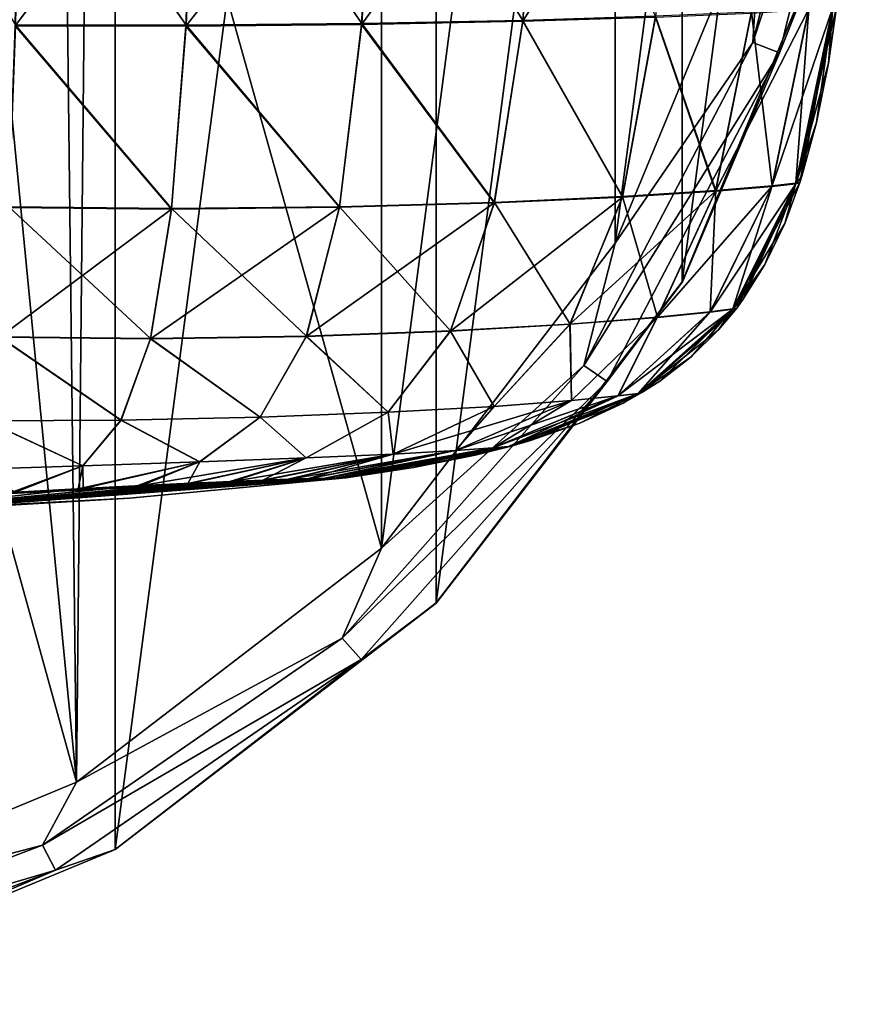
# Model space of a CAD drawing. Header units: millimetres. Extents: x -105 to 105, y -36 to 73.
# Tile 52 of 58: x 88 to 105, y -30 to -11. Entities that reach past the tile are written whole.
import ezdxf

# ---------------------------------------------------------------- set-up
doc = ezdxf.new("R2010")
doc.units = ezdxf.units.MM
doc.header["$LTSCALE"] = 81.481481
for name, color, linetype in [('243', 7, 'CONTINUOUS'), ('261', 7, 'CONTINUOUS'), ('262', 7, 'CONTINUOUS'), ('263', 7, 'CONTINUOUS'), ('266', 7, 'CONTINUOUS'), ('36', 7, 'CONTINUOUS'), ('37', 7, 'CONTINUOUS'), ('41', 7, 'CONTINUOUS'), ('42', 7, 'CONTINUOUS')]:
    doc.layers.add(name, color=color, linetype=linetype)

msp = doc.modelspace()

# ---------------------------------------------------------------- linework, layer by layer
at = {"layer": '243', "color": 7, "linetype": 'CONTINUOUS'}
for points in [[(90.939, -2.096, -82.827), (90.939, -2.096, -69.645), (84.175, -13.811, -82.827), (90.939, -2.096, -82.827)], [(85.897, -10.829, -83.771), (90.939, -2.096, -82.827), (84.175, -13.811, -82.827), (85.897, -10.829, -83.771)], [(84.175, -13.811, -82.827), (90.939, -2.096, -69.645), (84.175, -13.811, -69.645), (84.175, -13.811, -82.827)], [(84.175, -13.811, -69.645), (90.939, -2.096, -69.645), (89.217, -5.078, -68.701), (84.175, -13.811, -69.645)], [(89.223, -5.069, -83.769), (90.939, -2.096, -82.827), (85.897, -10.829, -83.771), (89.223, -5.069, -83.769)], [(85.892, -10.838, -68.703), (84.175, -13.811, -69.645), (89.217, -5.078, -68.701), (85.892, -10.838, -68.703)], [(87.557, -7.953, -68.386), (85.892, -10.838, -68.703), (89.217, -5.078, -68.701), (87.557, -7.953, -68.386)], [(87.557, -7.953, -84.086), (89.223, -5.069, -83.769), (85.897, -10.829, -83.771), (87.557, -7.953, -84.086)]]:
    msp.add_3dface(points, dxfattribs=at)
at = {"layer": '261', "color": 7, "linetype": 'CONTINUOUS'}
for points in [[(90, 25.277, -103.086), (82.764, -29.681, -103.086), (82.764, 28.274, -103.086), (90, 25.277, -103.086)], [(90, -26.684, -103.086), (82.764, -29.681, -103.086), (90, 25.277, -103.086), (90, -26.684, -103.086)], [(96.214, 20.509, -103.086), (90, -26.684, -103.086), (90, 25.277, -103.086), (96.214, 20.509, -103.086)], [(96.214, -21.916, -103.086), (90, -26.684, -103.086), (96.214, 20.509, -103.086), (96.214, -21.916, -103.086)], [(100.98, 14.297, -103.086), (96.214, -21.916, -103.086), (96.214, 20.509, -103.086), (100.98, 14.297, -103.086)], [(100.98, -15.704, -103.086), (96.214, -21.916, -103.086), (100.98, 14.297, -103.086), (100.98, -15.704, -103.086)], [(103.978, 7.061, -103.086), (100.98, -15.704, -103.086), (100.98, 14.297, -103.086), (103.978, 7.061, -103.086)], [(103.978, -8.468, -103.086), (100.98, -15.704, -103.086), (103.978, 7.061, -103.086), (103.978, -8.468, -103.086)]]:
    msp.add_3dface(points, dxfattribs=at)
at = {"layer": '262', "color": 7, "linetype": 'CONTINUOUS'}
for points in [[(100.98, -15.704, -103.086), (103.978, -8.468, -103.086), (100.981, -15.703, -85.586), (100.98, -15.704, -103.086)], [(100.981, -15.703, -85.586), (103.978, -8.468, -103.086), (103.978, -8.468, -85.586), (100.981, -15.703, -85.586)], [(96.213, -21.917, -85.586), (100.98, -15.704, -103.086), (100.981, -15.703, -85.586), (96.213, -21.917, -85.586)], [(96.214, -21.916, -103.086), (100.98, -15.704, -103.086), (96.213, -21.917, -85.586), (96.214, -21.916, -103.086)], [(90, -26.684, -103.086), (96.214, -21.916, -103.086), (90, -26.684, -85.586), (90, -26.684, -103.086)], [(90, -26.684, -85.586), (96.214, -21.916, -103.086), (96.213, -21.917, -85.586), (90, -26.684, -85.586)], [(82.764, -29.681, -103.086), (90, -26.684, -103.086), (82.765, -29.681, -85.586), (82.764, -29.681, -103.086)], [(82.765, -29.681, -85.586), (90, -26.684, -103.086), (90, -26.684, -85.586), (82.765, -29.681, -85.586)]]:
    msp.add_3dface(points, dxfattribs=at)
at = {"layer": '263', "color": 7, "linetype": 'CONTINUOUS'}
for points in [[(102.349, -11.075, -84.286), (104.582, -4.295, -84.836), (104.036, -4.229, -84.286), (102.349, -11.075, -84.286)], [(102.349, -11.075, -84.286), (104.036, -4.229, -84.286), (102.529, -8.078, -84.086), (102.349, -11.075, -84.286)], [(102.863, -11.27, -84.836), (104.582, -4.295, -84.836), (102.349, -11.075, -84.286), (102.863, -11.27, -84.836)], [(102.863, -11.27, -84.836), (103.978, -8.468, -85.586), (104.582, -4.295, -84.836), (102.863, -11.27, -84.836)], [(99.682, -14.952, -84.086), (102.349, -11.075, -84.286), (102.529, -8.078, -84.086), (99.682, -14.952, -84.086)], [(100.981, -15.703, -85.586), (103.978, -8.468, -85.586), (102.863, -11.27, -84.836), (100.981, -15.703, -85.586)], [(99.072, -17.319, -84.286), (102.863, -11.27, -84.836), (102.349, -11.075, -84.286), (99.072, -17.319, -84.286)], [(99.072, -17.319, -84.286), (102.349, -11.075, -84.286), (99.682, -14.952, -84.086), (99.072, -17.319, -84.286)], [(99.524, -17.631, -84.836), (102.863, -11.27, -84.836), (99.072, -17.319, -84.286), (99.524, -17.631, -84.836)], [(99.524, -17.631, -84.836), (100.981, -15.703, -85.586), (102.863, -11.27, -84.836), (99.524, -17.631, -84.836)], [(95.154, -20.855, -84.086), (99.072, -17.319, -84.286), (99.682, -14.952, -84.086), (95.154, -20.855, -84.086)], [(96.213, -21.917, -85.586), (100.981, -15.703, -85.586), (99.524, -17.631, -84.836), (96.213, -21.917, -85.586)], [(94.396, -22.597, -84.286), (99.524, -17.631, -84.836), (99.072, -17.319, -84.286), (94.396, -22.597, -84.286)], [(94.396, -22.597, -84.286), (99.072, -17.319, -84.286), (95.154, -20.855, -84.086), (94.396, -22.597, -84.286)], [(94.76, -23.008, -84.836), (99.524, -17.631, -84.836), (94.396, -22.597, -84.286), (94.76, -23.008, -84.836)], [(94.76, -23.008, -84.836), (96.213, -21.917, -85.586), (99.524, -17.631, -84.836), (94.76, -23.008, -84.836)], [(89.25, -25.385, -84.086), (94.396, -22.597, -84.286), (95.154, -20.855, -84.086), (89.25, -25.385, -84.086)], [(90, -26.684, -85.586), (96.213, -21.917, -85.586), (94.76, -23.008, -84.836), (90, -26.684, -85.586)], [(88.593, -26.602, -84.286), (94.76, -23.008, -84.836), (94.396, -22.597, -84.286), (88.593, -26.602, -84.286)], [(88.593, -26.602, -84.286), (94.396, -22.597, -84.286), (89.25, -25.385, -84.086), (88.593, -26.602, -84.286)], [(88.848, -27.089, -84.836), (94.76, -23.008, -84.836), (88.593, -26.602, -84.286), (88.848, -27.089, -84.836)], [(88.848, -27.089, -84.836), (90, -26.684, -85.586), (94.76, -23.008, -84.836), (88.848, -27.089, -84.836)], [(82.376, -28.232, -84.086), (88.593, -26.602, -84.286), (89.25, -25.385, -84.086), (82.376, -28.232, -84.086)], [(82, -29.103, -84.286), (88.848, -27.089, -84.836), (88.593, -26.602, -84.286), (82, -29.103, -84.286)], [(82, -29.103, -84.286), (88.593, -26.602, -84.286), (82.376, -28.232, -84.086), (82, -29.103, -84.286)], [(82.765, -29.681, -85.586), (90, -26.684, -85.586), (88.848, -27.089, -84.836), (82.765, -29.681, -85.586)], [(82.131, -29.637, -84.836), (88.848, -27.089, -84.836), (82, -29.103, -84.286), (82.131, -29.637, -84.836)], [(82.131, -29.637, -84.836), (82.765, -29.681, -85.586), (88.848, -27.089, -84.836), (82.131, -29.637, -84.836)]]:
    msp.add_3dface(points, dxfattribs=at)
at = {"layer": '266', "color": 7, "linetype": 'CONTINUOUS'}
for points in [[(89.5, -0.703, -84.086), (95.154, -20.855, -84.086), (95.15, 19.452, -84.086), (89.5, -0.703, -84.086)], [(95.154, -20.855, -84.086), (99.68, 13.55, -84.086), (95.15, 19.452, -84.086), (95.154, -20.855, -84.086)], [(95.154, -20.855, -84.086), (99.682, -14.952, -84.086), (99.68, 13.55, -84.086), (95.154, -20.855, -84.086)], [(99.682, -14.952, -84.086), (102.528, 6.675, -84.086), (99.68, 13.55, -84.086), (99.682, -14.952, -84.086)], [(99.682, -14.952, -84.086), (102.529, -8.078, -84.086), (102.528, 6.675, -84.086), (99.682, -14.952, -84.086)], [(89.5, -0.703, -84.086), (89.006, -4.457, -84.086), (89.25, -25.385, -84.086), (89.5, -0.703, -84.086)], [(89.5, -0.703, -84.086), (89.25, -25.385, -84.086), (95.154, -20.855, -84.086), (89.5, -0.703, -84.086)], [(89.006, -4.457, -84.086), (87.557, -7.953, -84.086), (89.25, -25.385, -84.086), (89.006, -4.457, -84.086)], [(87.557, -7.953, -84.086), (85.253, -10.956, -84.086), (89.25, -25.385, -84.086), (87.557, -7.953, -84.086)], [(85.253, -10.956, -84.086), (82.376, -28.232, -84.086), (89.25, -25.385, -84.086), (85.253, -10.956, -84.086)]]:
    msp.add_3dface(points, dxfattribs=at)
at = {"layer": '36', "color": 7, "linetype": 'CONTINUOUS'}
for points in [[(88.153, -6.085, -36.836), (85.324, -6.098, -36.804), (88.068, -10.736, -37.144), (88.153, -6.085, -36.836)], [(91.374, -10.74, -37.384), (88.153, -6.085, -36.836), (88.068, -10.736, -37.144), (91.374, -10.74, -37.384)], [(91.567, -6.064, -37.04), (88.153, -6.085, -36.836), (91.374, -10.74, -37.384), (91.567, -6.064, -37.04)], [(94.775, -10.708, -37.965), (91.567, -6.064, -37.04), (91.374, -10.74, -37.384), (94.775, -10.708, -37.965)], [(95.06, -6.027, -37.578), (91.567, -6.064, -37.04), (94.775, -10.708, -37.965), (95.06, -6.027, -37.578)], [(97.896, -10.646, -39.011), (95.06, -6.027, -37.578), (94.775, -10.708, -37.965), (97.896, -10.646, -39.011)], [(98.238, -5.979, -38.588), (95.06, -6.027, -37.578), (97.896, -10.646, -39.011), (98.238, -5.979, -38.588)], [(100.462, -10.566, -40.609), (98.238, -5.979, -38.588), (97.896, -10.646, -39.011), (100.462, -10.566, -40.609)], [(103.427, -10.42, -45.551), (102.317, -10.485, -42.796), (102.718, -13.847, -45.942), (103.427, -10.42, -45.551)], [(103.181, -13.795, -49.005), (103.427, -10.42, -45.551), (102.718, -13.847, -45.942), (103.181, -13.795, -49.005)], [(103.895, -10.381, -48.798), (103.427, -10.42, -45.551), (103.181, -13.795, -49.005), (103.895, -10.381, -48.798)], [(103.256, -13.783, -52.393), (103.895, -10.381, -48.798), (103.181, -13.795, -49.005), (103.256, -13.783, -52.393)], [(103.296, -13.658, -52.393), (103.895, -10.381, -48.798), (103.256, -13.783, -52.393), (103.296, -13.658, -52.393)], [(103.578, -12.622, -52.393), (103.895, -10.381, -48.798), (103.296, -13.658, -52.393), (103.578, -12.622, -52.393)], [(103.808, -11.471, -52.393), (103.895, -10.381, -48.798), (103.578, -12.622, -52.393), (103.808, -11.471, -52.393)], [(103.968, -10.387, -52.393), (103.895, -10.381, -48.798), (103.808, -11.471, -52.393), (103.968, -10.387, -52.393)], [(97.896, -10.646, -39.011), (94.775, -10.708, -37.965), (97.343, -14.167, -39.716), (97.896, -10.646, -39.011)], [(99.825, -14.053, -41.257), (97.896, -10.646, -39.011), (97.343, -14.167, -39.716), (99.825, -14.053, -41.257)], [(100.462, -10.566, -40.609), (97.896, -10.646, -39.011), (99.825, -14.053, -41.257), (100.462, -10.566, -40.609)], [(101.63, -13.939, -43.337), (100.462, -10.566, -40.609), (99.825, -14.053, -41.257), (101.63, -13.939, -43.337)], [(102.317, -10.485, -42.796), (100.462, -10.566, -40.609), (101.63, -13.939, -43.337), (102.317, -10.485, -42.796)], [(102.718, -13.847, -45.942), (102.317, -10.485, -42.796), (101.63, -13.939, -43.337), (102.718, -13.847, -45.942)], [(91.094, -14.285, -38.071), (88.068, -10.736, -37.144), (87.944, -14.254, -37.781), (91.094, -14.285, -38.071)], [(91.374, -10.74, -37.384), (88.068, -10.736, -37.144), (91.094, -14.285, -38.071), (91.374, -10.74, -37.384)], [(94.345, -14.251, -38.679), (91.374, -10.74, -37.384), (91.094, -14.285, -38.071), (94.345, -14.251, -38.679)], [(94.775, -10.708, -37.965), (91.374, -10.74, -37.384), (94.345, -14.251, -38.679), (94.775, -10.708, -37.965)], [(97.343, -14.167, -39.716), (94.775, -10.708, -37.965), (94.345, -14.251, -38.679), (97.343, -14.167, -39.716)], [(102.718, -13.847, -45.942), (101.63, -13.939, -43.337), (101.522, -16.283, -46.435), (102.718, -13.847, -45.942)], [(101.961, -16.226, -49.254), (102.718, -13.847, -45.942), (101.522, -16.283, -46.435), (101.961, -16.226, -49.254)], [(103.181, -13.795, -49.005), (102.718, -13.847, -45.942), (101.961, -16.226, -49.254), (103.181, -13.795, -49.005)], [(102.033, -16.214, -52.393), (103.181, -13.795, -49.005), (101.961, -16.226, -49.254), (102.033, -16.214, -52.393)], [(102.155, -16.047, -52.393), (103.181, -13.795, -49.005), (102.033, -16.214, -52.393), (102.155, -16.047, -52.393)], [(102.581, -15.366, -52.393), (103.181, -13.795, -49.005), (102.155, -16.047, -52.393), (102.581, -15.366, -52.393)], [(102.963, -14.572, -52.393), (103.181, -13.795, -49.005), (102.581, -15.366, -52.393), (102.963, -14.572, -52.393)], [(103.256, -13.783, -52.393), (103.181, -13.795, -49.005), (102.963, -14.572, -52.393), (103.256, -13.783, -52.393)], [(99.825, -14.053, -41.257), (97.343, -14.167, -39.716), (98.808, -16.519, -42.176), (99.825, -14.053, -41.257)], [(100.498, -16.386, -44.059), (99.825, -14.053, -41.257), (98.808, -16.519, -42.176), (100.498, -16.386, -44.059)], [(101.63, -13.939, -43.337), (99.825, -14.053, -41.257), (100.498, -16.386, -44.059), (101.63, -13.939, -43.337)], [(101.522, -16.283, -46.435), (101.63, -13.939, -43.337), (100.498, -16.386, -44.059), (101.522, -16.283, -46.435)], [(90.684, -16.801, -39.218), (87.944, -14.254, -37.781), (87.76, -16.769, -38.867), (90.684, -16.801, -39.218)], [(91.094, -14.285, -38.071), (87.944, -14.254, -37.781), (90.684, -16.801, -39.218), (91.094, -14.285, -38.071)], [(93.704, -16.756, -39.822), (91.094, -14.285, -38.071), (90.684, -16.801, -39.218), (93.704, -16.756, -39.822)], [(94.345, -14.251, -38.679), (91.094, -14.285, -38.071), (93.704, -16.756, -39.822), (94.345, -14.251, -38.679)], [(96.493, -16.653, -40.781), (94.345, -14.251, -38.679), (93.704, -16.756, -39.822), (96.493, -16.653, -40.781)], [(97.343, -14.167, -39.716), (94.345, -14.251, -38.679), (96.493, -16.653, -40.781), (97.343, -14.167, -39.716)], [(98.808, -16.519, -42.176), (97.343, -14.167, -39.716), (96.493, -16.653, -40.781), (98.808, -16.519, -42.176)], [(101.522, -16.283, -46.435), (100.498, -16.386, -44.059), (99.736, -17.91, -47.043), (101.522, -16.283, -46.435)], [(100.124, -17.861, -49.562), (101.522, -16.283, -46.435), (99.736, -17.91, -47.043), (100.124, -17.861, -49.562)], [(101.961, -16.226, -49.254), (101.522, -16.283, -46.435), (100.124, -17.861, -49.562), (101.961, -16.226, -49.254)], [(100.195, -17.847, -52.393), (101.961, -16.226, -49.254), (100.124, -17.861, -49.562), (100.195, -17.847, -52.393)], [(100.545, -17.624, -52.393), (101.961, -16.226, -49.254), (100.195, -17.847, -52.393), (100.545, -17.624, -52.393)], [(101.154, -17.154, -52.393), (101.961, -16.226, -49.254), (100.545, -17.624, -52.393), (101.154, -17.154, -52.393)], [(101.684, -16.635, -52.393), (101.961, -16.226, -49.254), (101.154, -17.154, -52.393), (101.684, -16.635, -52.393)], [(102.033, -16.214, -52.393), (101.961, -16.226, -49.254), (101.684, -16.635, -52.393), (102.033, -16.214, -52.393)], [(98.808, -16.519, -42.176), (96.493, -16.653, -40.781), (97.34, -18.112, -43.335), (98.808, -16.519, -42.176)], [(98.833, -17.999, -44.955), (98.808, -16.519, -42.176), (97.34, -18.112, -43.335), (98.833, -17.999, -44.955)], [(100.498, -16.386, -44.059), (98.808, -16.519, -42.176), (98.833, -17.999, -44.955), (100.498, -16.386, -44.059)], [(99.736, -17.91, -47.043), (100.498, -16.386, -44.059), (98.833, -17.999, -44.955), (99.736, -17.91, -47.043)], [(93.704, -16.756, -39.822), (90.684, -16.801, -39.218), (92.807, -18.321, -41.346), (93.704, -16.756, -39.822)], [(95.288, -18.226, -42.155), (93.704, -16.756, -39.822), (92.807, -18.321, -41.346), (95.288, -18.226, -42.155)], [(96.493, -16.653, -40.781), (93.704, -16.756, -39.822), (95.288, -18.226, -42.155), (96.493, -16.653, -40.781)], [(97.34, -18.112, -43.335), (96.493, -16.653, -40.781), (95.288, -18.226, -42.155), (97.34, -18.112, -43.335)], [(90.114, -18.38, -40.81), (87.76, -16.769, -38.867), (87.5, -18.393, -40.443), (90.114, -18.38, -40.81)], [(90.684, -16.801, -39.218), (87.76, -16.769, -38.867), (90.114, -18.38, -40.81), (90.684, -16.801, -39.218)], [(92.807, -18.321, -41.346), (90.684, -16.801, -39.218), (90.114, -18.38, -40.81), (92.807, -18.321, -41.346)], [(100.124, -17.861, -49.562), (99.736, -17.91, -47.043), (97.615, -18.888, -49.938), (100.124, -17.861, -49.562)], [(97.669, -18.881, -52.393), (100.124, -17.861, -49.562), (97.615, -18.888, -49.938), (97.669, -18.881, -52.393)], [(98.043, -18.772, -52.393), (100.124, -17.861, -49.562), (97.669, -18.881, -52.393), (98.043, -18.772, -52.393)], [(98.998, -18.436, -52.393), (100.124, -17.861, -49.562), (98.043, -18.772, -52.393), (98.998, -18.436, -52.393)], [(99.833, -18.05, -52.393), (100.124, -17.861, -49.562), (98.998, -18.436, -52.393), (99.833, -18.05, -52.393)], [(100.195, -17.847, -52.393), (100.124, -17.861, -49.562), (99.833, -18.05, -52.393), (100.195, -17.847, -52.393)], [(98.833, -17.999, -44.955), (97.34, -18.112, -43.335), (96.59, -18.968, -46), (98.833, -17.999, -44.955)], [(97.309, -18.916, -47.771), (98.833, -17.999, -44.955), (96.59, -18.968, -46), (97.309, -18.916, -47.771)], [(99.736, -17.91, -47.043), (98.833, -17.999, -44.955), (97.309, -18.916, -47.771), (99.736, -17.91, -47.043)], [(97.615, -18.888, -49.938), (99.736, -17.91, -47.043), (97.309, -18.916, -47.771), (97.615, -18.888, -49.938)], [(95.288, -18.226, -42.155), (92.807, -18.321, -41.346), (93.7, -19.11, -43.711), (95.288, -18.226, -42.155)], [(95.383, -19.036, -44.657), (95.288, -18.226, -42.155), (93.7, -19.11, -43.711), (95.383, -19.036, -44.657)], [(97.34, -18.112, -43.335), (95.288, -18.226, -42.155), (95.383, -19.036, -44.657), (97.34, -18.112, -43.335)], [(96.59, -18.968, -46), (97.34, -18.112, -43.335), (95.383, -19.036, -44.657), (96.59, -18.968, -46)], [(89.373, -19.261, -42.702), (87.5, -18.393, -40.443), (87.16, -19.335, -42.448), (89.373, -19.261, -42.702)], [(90.114, -18.38, -40.81), (87.5, -18.393, -40.443), (89.373, -19.261, -42.702), (90.114, -18.38, -40.81)], [(91.638, -19.185, -43.091), (90.114, -18.38, -40.81), (89.373, -19.261, -42.702), (91.638, -19.185, -43.091)], [(92.807, -18.321, -41.346), (90.114, -18.38, -40.81), (91.638, -19.185, -43.091), (92.807, -18.321, -41.346)], [(93.7, -19.11, -43.711), (92.807, -18.321, -41.346), (91.638, -19.185, -43.091), (93.7, -19.11, -43.711)], [(95.383, -19.036, -44.657), (93.7, -19.11, -43.711), (92.857, -19.541, -46.128), (95.383, -19.036, -44.657)], [(93.35, -19.523, -46.593), (95.383, -19.036, -44.657), (92.857, -19.541, -46.128), (93.35, -19.523, -46.593)], [(93.742, -19.511, -47.158), (95.383, -19.036, -44.657), (93.35, -19.523, -46.593), (93.742, -19.511, -47.158)], [(96.59, -18.968, -46), (95.383, -19.036, -44.657), (93.742, -19.511, -47.158), (96.59, -18.968, -46)], [(94.059, -19.503, -47.886), (96.59, -18.968, -46), (93.742, -19.511, -47.158), (94.059, -19.503, -47.886)], [(97.309, -18.916, -47.771), (96.59, -18.968, -46), (94.059, -19.503, -47.886), (97.309, -18.916, -47.771)], [(94.281, -19.498, -48.784), (97.309, -18.916, -47.771), (94.059, -19.503, -47.886), (94.281, -19.498, -48.784)], [(94.409, -19.497, -49.839), (97.309, -18.916, -47.771), (94.281, -19.498, -48.784), (94.409, -19.497, -49.839)], [(97.615, -18.888, -49.938), (97.309, -18.916, -47.771), (94.409, -19.497, -49.839), (97.615, -18.888, -49.938)], [(94.46, -19.496, -51.043), (97.615, -18.888, -49.938), (94.409, -19.497, -49.839), (94.46, -19.496, -51.043)], [(94.47, -19.496, -52.393), (97.615, -18.888, -49.938), (94.46, -19.496, -51.043), (94.47, -19.496, -52.393)], [(95.779, -19.297, -52.393), (97.615, -18.888, -49.938), (94.47, -19.496, -52.393), (95.779, -19.297, -52.393)], [(96.97, -19.058, -52.393), (97.615, -18.888, -49.938), (95.779, -19.297, -52.393), (96.97, -19.058, -52.393)], [(97.669, -18.881, -52.393), (97.615, -18.888, -49.938), (96.97, -19.058, -52.393), (97.669, -18.881, -52.393)], [(91.638, -19.185, -43.091), (89.373, -19.261, -42.702), (89.286, -19.708, -45.032), (91.638, -19.185, -43.091)], [(90.424, -19.649, -45.183), (91.638, -19.185, -43.091), (89.286, -19.708, -45.032), (90.424, -19.649, -45.183)], [(91.406, -19.602, -45.415), (91.638, -19.185, -43.091), (90.424, -19.649, -45.183), (91.406, -19.602, -45.415)], [(93.7, -19.11, -43.711), (91.638, -19.185, -43.091), (91.406, -19.602, -45.415), (93.7, -19.11, -43.711)], [(92.219, -19.566, -45.734), (93.7, -19.11, -43.711), (91.406, -19.602, -45.415), (92.219, -19.566, -45.734)], [(92.857, -19.541, -46.128), (93.7, -19.11, -43.711), (92.219, -19.566, -45.734), (92.857, -19.541, -46.128)], [(89.373, -19.261, -42.702), (87.16, -19.335, -42.448), (87.985, -19.777, -44.949), (89.373, -19.261, -42.702)], [(89.286, -19.708, -45.032), (89.373, -19.261, -42.702), (87.985, -19.777, -44.949), (89.286, -19.708, -45.032)]]:
    msp.add_3dface(points, dxfattribs=at)
at = {"layer": '37', "color": 7, "linetype": 'CONTINUOUS'}
for points in [[(88.15, -6.112, -67.95), (91.565, -6.091, -67.746), (88.066, -10.753, -67.641), (88.15, -6.112, -67.95)], [(88.066, -10.753, -67.641), (91.565, -6.091, -67.746), (91.371, -10.757, -67.401), (88.066, -10.753, -67.641)], [(91.565, -6.091, -67.746), (95.057, -6.054, -67.208), (91.371, -10.757, -67.401), (91.565, -6.091, -67.746)], [(91.371, -10.757, -67.401), (95.057, -6.054, -67.208), (94.772, -10.725, -66.82), (91.371, -10.757, -67.401)], [(95.057, -6.054, -67.208), (98.236, -6.007, -66.197), (94.772, -10.725, -66.82), (95.057, -6.054, -67.208)], [(94.772, -10.725, -66.82), (98.236, -6.007, -66.197), (97.893, -10.663, -65.774), (94.772, -10.725, -66.82)], [(98.236, -6.007, -66.197), (100.827, -5.955, -64.611), (97.893, -10.663, -65.774), (98.236, -6.007, -66.197)], [(97.893, -10.663, -65.774), (100.827, -5.955, -64.611), (100.46, -10.583, -64.176), (97.893, -10.663, -65.774)], [(102.315, -10.502, -61.99), (103.425, -10.437, -59.235), (101.626, -13.948, -61.449), (102.315, -10.502, -61.99)], [(101.626, -13.948, -61.449), (103.425, -10.437, -59.235), (102.714, -13.857, -58.844), (101.626, -13.948, -61.449)], [(103.425, -10.437, -59.235), (103.893, -10.398, -55.989), (102.714, -13.857, -58.844), (103.425, -10.437, -59.235)], [(102.714, -13.857, -58.844), (103.893, -10.398, -55.989), (103.177, -13.805, -55.782), (102.714, -13.857, -58.844)], [(103.968, -10.387, -52.393), (103.808, -11.471, -52.393), (103.177, -13.805, -55.782), (103.968, -10.387, -52.393)], [(103.893, -10.398, -55.989), (103.968, -10.387, -52.393), (103.177, -13.805, -55.782), (103.893, -10.398, -55.989)], [(94.772, -10.725, -66.82), (97.893, -10.663, -65.774), (97.34, -14.177, -65.069), (94.772, -10.725, -66.82)], [(97.34, -14.177, -65.069), (97.893, -10.663, -65.774), (99.821, -14.063, -63.528), (97.34, -14.177, -65.069)], [(97.893, -10.663, -65.774), (100.46, -10.583, -64.176), (99.821, -14.063, -63.528), (97.893, -10.663, -65.774)], [(99.821, -14.063, -63.528), (100.46, -10.583, -64.176), (101.626, -13.948, -61.449), (99.821, -14.063, -63.528)], [(100.46, -10.583, -64.176), (102.315, -10.502, -61.99), (101.626, -13.948, -61.449), (100.46, -10.583, -64.176)], [(87.942, -14.264, -67.003), (88.066, -10.753, -67.641), (91.091, -14.295, -66.713), (87.942, -14.264, -67.003)], [(88.066, -10.753, -67.641), (91.371, -10.757, -67.401), (91.091, -14.295, -66.713), (88.066, -10.753, -67.641)], [(91.091, -14.295, -66.713), (91.371, -10.757, -67.401), (94.342, -14.261, -66.105), (91.091, -14.295, -66.713)], [(91.371, -10.757, -67.401), (94.772, -10.725, -66.82), (94.342, -14.261, -66.105), (91.371, -10.757, -67.401)], [(94.342, -14.261, -66.105), (94.772, -10.725, -66.82), (97.34, -14.177, -65.069), (94.342, -14.261, -66.105)], [(103.808, -11.471, -52.393), (103.578, -12.622, -52.393), (103.177, -13.805, -55.782), (103.808, -11.471, -52.393)], [(103.578, -12.622, -52.393), (103.296, -13.658, -52.393), (103.177, -13.805, -55.782), (103.578, -12.622, -52.393)], [(103.296, -13.658, -52.393), (103.256, -13.783, -52.393), (103.177, -13.805, -55.782), (103.296, -13.658, -52.393)], [(101.626, -13.948, -61.449), (102.714, -13.857, -58.844), (100.494, -16.391, -60.727), (101.626, -13.948, -61.449)], [(100.494, -16.391, -60.727), (102.714, -13.857, -58.844), (101.518, -16.287, -58.351), (100.494, -16.391, -60.727)], [(102.714, -13.857, -58.844), (103.177, -13.805, -55.782), (101.518, -16.287, -58.351), (102.714, -13.857, -58.844)], [(101.518, -16.287, -58.351), (103.177, -13.805, -55.782), (101.957, -16.231, -55.532), (101.518, -16.287, -58.351)], [(103.256, -13.783, -52.393), (102.963, -14.572, -52.393), (101.957, -16.231, -55.532), (103.256, -13.783, -52.393)], [(103.177, -13.805, -55.782), (103.256, -13.783, -52.393), (101.957, -16.231, -55.532), (103.177, -13.805, -55.782)], [(97.34, -14.177, -65.069), (99.821, -14.063, -63.528), (96.49, -16.658, -64.003), (97.34, -14.177, -65.069)], [(96.49, -16.658, -64.003), (99.821, -14.063, -63.528), (98.805, -16.524, -62.608), (96.49, -16.658, -64.003)], [(99.821, -14.063, -63.528), (101.626, -13.948, -61.449), (98.805, -16.524, -62.608), (99.821, -14.063, -63.528)], [(98.805, -16.524, -62.608), (101.626, -13.948, -61.449), (100.494, -16.391, -60.727), (98.805, -16.524, -62.608)], [(87.942, -14.264, -67.003), (91.091, -14.295, -66.713), (87.758, -16.774, -65.916), (87.942, -14.264, -67.003)], [(91.091, -14.295, -66.713), (94.342, -14.261, -66.105), (90.682, -16.806, -65.566), (91.091, -14.295, -66.713)], [(90.682, -16.806, -65.566), (94.342, -14.261, -66.105), (93.701, -16.761, -64.962), (90.682, -16.806, -65.566)], [(94.342, -14.261, -66.105), (97.34, -14.177, -65.069), (93.701, -16.761, -64.962), (94.342, -14.261, -66.105)], [(93.701, -16.761, -64.962), (97.34, -14.177, -65.069), (96.49, -16.658, -64.003), (93.701, -16.761, -64.962)], [(87.758, -16.774, -65.916), (91.091, -14.295, -66.713), (90.682, -16.806, -65.566), (87.758, -16.774, -65.916)], [(102.963, -14.572, -52.393), (102.581, -15.366, -52.393), (101.957, -16.231, -55.532), (102.963, -14.572, -52.393)], [(102.581, -15.366, -52.393), (102.155, -16.047, -52.393), (101.957, -16.231, -55.532), (102.581, -15.366, -52.393)], [(102.155, -16.047, -52.393), (102.033, -16.214, -52.393), (101.957, -16.231, -55.532), (102.155, -16.047, -52.393)], [(101.518, -16.287, -58.351), (101.957, -16.231, -55.532), (99.735, -17.91, -57.744), (101.518, -16.287, -58.351)], [(99.735, -17.91, -57.744), (101.957, -16.231, -55.532), (100.123, -17.861, -55.225), (99.735, -17.91, -57.744)], [(100.494, -16.391, -60.727), (101.518, -16.287, -58.351), (99.735, -17.91, -57.744), (100.494, -16.391, -60.727)], [(102.033, -16.214, -52.393), (101.684, -16.635, -52.393), (100.123, -17.861, -55.225), (102.033, -16.214, -52.393)], [(101.957, -16.231, -55.532), (102.033, -16.214, -52.393), (100.123, -17.861, -55.225), (101.957, -16.231, -55.532)], [(96.49, -16.658, -64.003), (98.805, -16.524, -62.608), (97.338, -18.113, -61.452), (96.49, -16.658, -64.003)], [(97.338, -18.113, -61.452), (98.805, -16.524, -62.608), (98.832, -17.999, -59.832), (97.338, -18.113, -61.452)], [(98.805, -16.524, -62.608), (100.494, -16.391, -60.727), (98.832, -17.999, -59.832), (98.805, -16.524, -62.608)], [(98.832, -17.999, -59.832), (100.494, -16.391, -60.727), (99.735, -17.91, -57.744), (98.832, -17.999, -59.832)], [(90.682, -16.806, -65.566), (93.701, -16.761, -64.962), (92.805, -18.322, -63.439), (90.682, -16.806, -65.566)], [(92.805, -18.322, -63.439), (93.701, -16.761, -64.962), (95.286, -18.227, -62.631), (92.805, -18.322, -63.439)], [(93.701, -16.761, -64.962), (96.49, -16.658, -64.003), (95.286, -18.227, -62.631), (93.701, -16.761, -64.962)], [(95.286, -18.227, -62.631), (96.49, -16.658, -64.003), (97.338, -18.113, -61.452), (95.286, -18.227, -62.631)], [(101.684, -16.635, -52.393), (101.154, -17.154, -52.393), (100.123, -17.861, -55.225), (101.684, -16.635, -52.393)], [(87.499, -18.395, -64.341), (87.758, -16.774, -65.916), (90.112, -18.381, -63.975), (87.499, -18.395, -64.341)], [(87.758, -16.774, -65.916), (90.682, -16.806, -65.566), (90.112, -18.381, -63.975), (87.758, -16.774, -65.916)], [(90.112, -18.381, -63.975), (90.682, -16.806, -65.566), (92.805, -18.322, -63.439), (90.112, -18.381, -63.975)], [(101.154, -17.154, -52.393), (100.545, -17.624, -52.393), (100.123, -17.861, -55.225), (101.154, -17.154, -52.393)], [(100.545, -17.624, -52.393), (100.195, -17.847, -52.393), (100.123, -17.861, -55.225), (100.545, -17.624, -52.393)], [(99.735, -17.91, -57.744), (100.123, -17.861, -55.225), (97.309, -18.916, -57.016), (99.735, -17.91, -57.744)], [(97.309, -18.916, -57.016), (100.123, -17.861, -55.225), (97.614, -18.888, -54.849), (97.309, -18.916, -57.016)], [(100.195, -17.847, -52.393), (99.833, -18.05, -52.393), (97.614, -18.888, -54.849), (100.195, -17.847, -52.393)], [(100.123, -17.861, -55.225), (100.195, -17.847, -52.393), (97.614, -18.888, -54.849), (100.123, -17.861, -55.225)], [(97.338, -18.113, -61.452), (98.832, -17.999, -59.832), (95.382, -19.037, -60.129), (97.338, -18.113, -61.452)], [(95.382, -19.037, -60.129), (98.832, -17.999, -59.832), (96.59, -18.968, -58.787), (95.382, -19.037, -60.129)], [(98.832, -17.999, -59.832), (99.735, -17.91, -57.744), (96.59, -18.968, -58.787), (98.832, -17.999, -59.832)], [(96.59, -18.968, -58.787), (99.735, -17.91, -57.744), (97.309, -18.916, -57.016), (96.59, -18.968, -58.787)], [(99.833, -18.05, -52.393), (98.998, -18.436, -52.393), (97.614, -18.888, -54.849), (99.833, -18.05, -52.393)], [(92.805, -18.322, -63.439), (95.286, -18.227, -62.631), (93.699, -19.111, -61.075), (92.805, -18.322, -63.439)], [(93.699, -19.111, -61.075), (95.286, -18.227, -62.631), (95.382, -19.037, -60.129), (93.699, -19.111, -61.075)], [(95.286, -18.227, -62.631), (97.338, -18.113, -61.452), (95.382, -19.037, -60.129), (95.286, -18.227, -62.631)], [(87.159, -19.335, -62.337), (87.499, -18.395, -64.341), (89.372, -19.262, -62.084), (87.159, -19.335, -62.337)], [(87.499, -18.395, -64.341), (90.112, -18.381, -63.975), (89.372, -19.262, -62.084), (87.499, -18.395, -64.341)], [(89.372, -19.262, -62.084), (90.112, -18.381, -63.975), (91.636, -19.186, -61.696), (89.372, -19.262, -62.084)], [(90.112, -18.381, -63.975), (92.805, -18.322, -63.439), (91.636, -19.186, -61.696), (90.112, -18.381, -63.975)], [(91.636, -19.186, -61.696), (92.805, -18.322, -63.439), (93.699, -19.111, -61.075), (91.636, -19.186, -61.696)], [(98.998, -18.436, -52.393), (98.043, -18.772, -52.393), (97.614, -18.888, -54.849), (98.998, -18.436, -52.393)], [(98.043, -18.772, -52.393), (97.669, -18.881, -52.393), (97.614, -18.888, -54.849), (98.043, -18.772, -52.393)], [(93.699, -19.111, -61.075), (95.382, -19.037, -60.129), (92.271, -19.564, -59.027), (93.699, -19.111, -61.075)], [(92.271, -19.564, -59.027), (95.382, -19.037, -60.129), (92.897, -19.539, -58.628), (92.271, -19.564, -59.027)], [(92.897, -19.539, -58.628), (95.382, -19.037, -60.129), (93.378, -19.522, -58.16), (92.897, -19.539, -58.628)], [(95.382, -19.037, -60.129), (96.59, -18.968, -58.787), (93.378, -19.522, -58.16), (95.382, -19.037, -60.129)], [(93.378, -19.522, -58.16), (96.59, -18.968, -58.787), (93.764, -19.51, -57.589), (93.378, -19.522, -58.16)], [(93.764, -19.51, -57.589), (96.59, -18.968, -58.787), (94.072, -19.502, -56.861), (93.764, -19.51, -57.589)], [(96.59, -18.968, -58.787), (97.309, -18.916, -57.016), (94.072, -19.502, -56.861), (96.59, -18.968, -58.787)], [(94.072, -19.502, -56.861), (97.309, -18.916, -57.016), (94.287, -19.498, -55.967), (94.072, -19.502, -56.861)], [(97.309, -18.916, -57.016), (97.614, -18.888, -54.849), (94.287, -19.498, -55.967), (97.309, -18.916, -57.016)], [(94.287, -19.498, -55.967), (97.614, -18.888, -54.849), (94.411, -19.497, -54.92), (94.287, -19.498, -55.967)], [(94.411, -19.497, -54.92), (97.614, -18.888, -54.849), (94.462, -19.496, -53.728), (94.411, -19.497, -54.92)], [(97.669, -18.881, -52.393), (96.97, -19.058, -52.393), (94.462, -19.496, -53.728), (97.669, -18.881, -52.393)], [(97.614, -18.888, -54.849), (97.669, -18.881, -52.393), (94.462, -19.496, -53.728), (97.614, -18.888, -54.849)], [(89.372, -19.262, -62.084), (91.636, -19.186, -61.696), (89.38, -19.703, -59.745), (89.372, -19.262, -62.084)], [(89.38, -19.703, -59.745), (91.636, -19.186, -61.696), (90.507, -19.645, -59.589), (89.38, -19.703, -59.745)], [(91.636, -19.186, -61.696), (93.699, -19.111, -61.075), (90.507, -19.645, -59.589), (91.636, -19.186, -61.696)], [(90.507, -19.645, -59.589), (93.699, -19.111, -61.075), (91.472, -19.599, -59.351), (90.507, -19.645, -59.589)], [(91.472, -19.599, -59.351), (93.699, -19.111, -61.075), (92.271, -19.564, -59.027), (91.472, -19.599, -59.351)], [(96.97, -19.058, -52.393), (95.779, -19.297, -52.393), (94.462, -19.496, -53.728), (96.97, -19.058, -52.393)], [(87.159, -19.335, -62.337), (89.372, -19.262, -62.084), (88.07, -19.773, -59.835), (87.159, -19.335, -62.337)], [(88.07, -19.773, -59.835), (89.372, -19.262, -62.084), (89.38, -19.703, -59.745), (88.07, -19.773, -59.835)], [(95.779, -19.297, -52.393), (94.47, -19.496, -52.393), (94.462, -19.496, -53.728), (95.779, -19.297, -52.393)]]:
    msp.add_3dface(points, dxfattribs=at)
at = {"layer": '41', "color": 7, "linetype": 'CONTINUOUS'}
for points in [[(94.46, -19.496, -51.043), (94.409, -19.497, -49.839), (85.323, -20.176, -52.393), (94.46, -19.496, -51.043)], [(94.46, -19.496, -51.043), (85.323, -20.176, -52.393), (90.277, -19.891, -52.393), (94.46, -19.496, -51.043)], [(94.409, -19.497, -49.839), (94.281, -19.498, -48.784), (85.323, -20.176, -52.393), (94.409, -19.497, -49.839)], [(94.281, -19.498, -48.784), (94.059, -19.503, -47.886), (85.323, -20.144, -48.365), (94.281, -19.498, -48.784)], [(85.323, -20.176, -52.393), (94.281, -19.498, -48.784), (85.323, -20.144, -48.365), (85.323, -20.176, -52.393)], [(94.059, -19.503, -47.886), (93.742, -19.511, -47.158), (85.323, -20.144, -48.365), (94.059, -19.503, -47.886)], [(93.742, -19.511, -47.158), (93.35, -19.523, -46.593), (85.323, -20.144, -48.365), (93.742, -19.511, -47.158)], [(93.35, -19.523, -46.593), (92.857, -19.541, -46.128), (85.323, -20.144, -48.365), (93.35, -19.523, -46.593)], [(92.857, -19.541, -46.128), (92.219, -19.566, -45.734), (85.323, -20.144, -48.365), (92.857, -19.541, -46.128)], [(92.219, -19.566, -45.734), (91.406, -19.602, -45.415), (85.323, -20.144, -48.365), (92.219, -19.566, -45.734)], [(91.406, -19.602, -45.415), (90.424, -19.649, -45.183), (85.323, -20.144, -48.365), (91.406, -19.602, -45.415)], [(94.47, -19.496, -52.393), (94.46, -19.496, -51.043), (90.277, -19.891, -52.393), (94.47, -19.496, -52.393)], [(90.424, -19.649, -45.183), (89.286, -19.708, -45.032), (85.323, -20.144, -48.365), (90.424, -19.649, -45.183)], [(89.286, -19.708, -45.032), (87.985, -19.777, -44.949), (85.323, -20.144, -48.365), (89.286, -19.708, -45.032)]]:
    msp.add_3dface(points, dxfattribs=at)
at = {"layer": '42', "color": 7, "linetype": 'CONTINUOUS'}
for points in [[(94.462, -19.496, -53.728), (94.47, -19.496, -52.393), (85.323, -20.144, -56.422), (94.462, -19.496, -53.728)], [(85.323, -20.144, -56.422), (94.47, -19.496, -52.393), (90.277, -19.891, -52.393), (85.323, -20.144, -56.422)], [(94.411, -19.497, -54.92), (94.462, -19.496, -53.728), (85.323, -20.144, -56.422), (94.411, -19.497, -54.92)], [(94.287, -19.498, -55.967), (94.411, -19.497, -54.92), (85.323, -20.144, -56.422), (94.287, -19.498, -55.967)], [(94.072, -19.502, -56.861), (94.287, -19.498, -55.967), (85.323, -20.144, -56.422), (94.072, -19.502, -56.861)], [(85.323, -19.927, -59.875), (93.764, -19.51, -57.589), (94.072, -19.502, -56.861), (85.323, -19.927, -59.875)], [(85.323, -19.927, -59.875), (94.072, -19.502, -56.861), (85.323, -20.144, -56.422), (85.323, -19.927, -59.875)], [(85.323, -19.927, -59.875), (93.378, -19.522, -58.16), (93.764, -19.51, -57.589), (85.323, -19.927, -59.875)], [(85.323, -19.927, -59.875), (92.897, -19.539, -58.628), (93.378, -19.522, -58.16), (85.323, -19.927, -59.875)], [(85.323, -19.927, -59.875), (92.271, -19.564, -59.027), (92.897, -19.539, -58.628), (85.323, -19.927, -59.875)], [(85.323, -19.927, -59.875), (91.472, -19.599, -59.351), (92.271, -19.564, -59.027), (85.323, -19.927, -59.875)], [(85.323, -19.927, -59.875), (90.507, -19.645, -59.589), (91.472, -19.599, -59.351), (85.323, -19.927, -59.875)], [(85.323, -19.927, -59.875), (89.38, -19.703, -59.745), (90.507, -19.645, -59.589), (85.323, -19.927, -59.875)], [(85.323, -19.927, -59.875), (88.07, -19.773, -59.835), (89.38, -19.703, -59.745), (85.323, -19.927, -59.875)], [(85.323, -20.176, -52.393), (85.323, -20.144, -56.422), (90.277, -19.891, -52.393), (85.323, -20.176, -52.393)]]:
    msp.add_3dface(points, dxfattribs=at)

doc.saveas('drawing.dxf')
